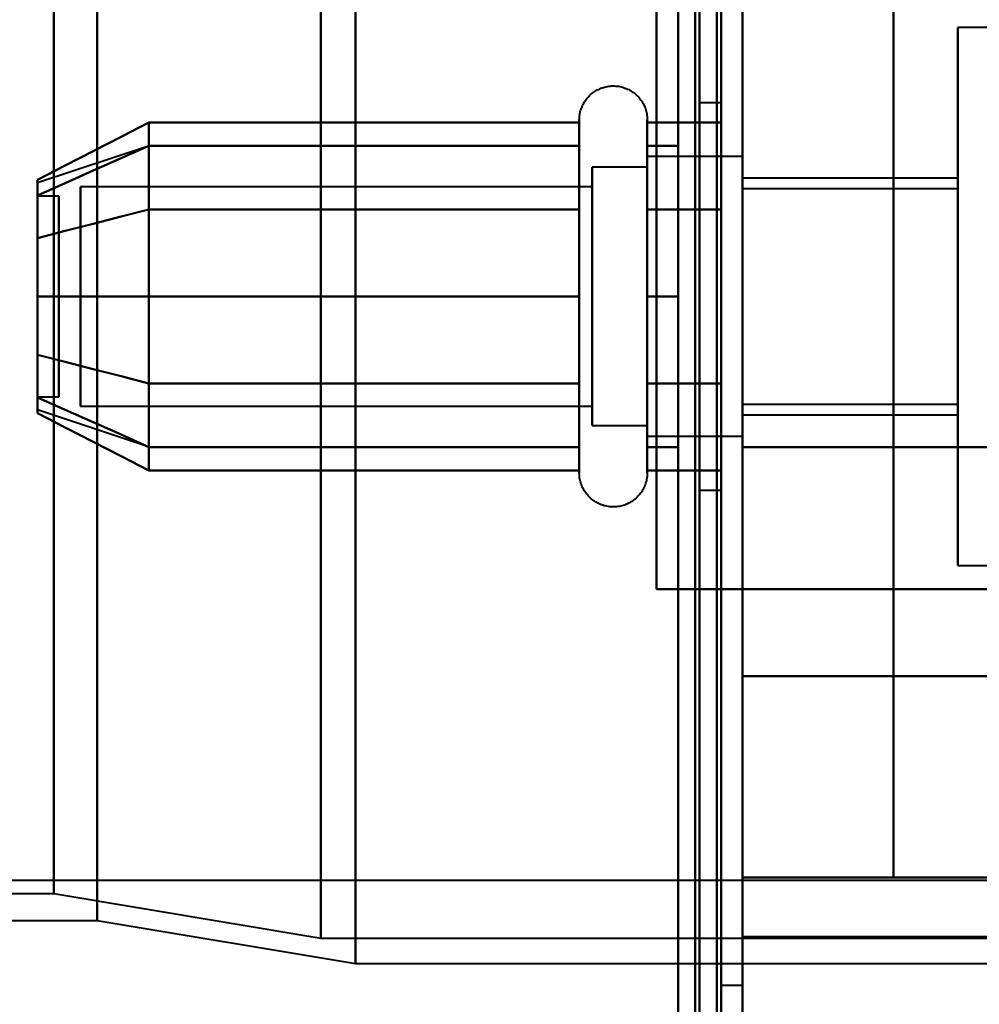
# Model space of a CAD drawing. Header units: millimetres. Extents: x -1087 to 1688, y -120 to 936.
# Tile 62 of 88: x 518 to 540, y 196 to 219. Entities that reach past the tile are written whole.
import ezdxf

# ---------------------------------------------------------------- set-up
doc = ezdxf.new("R2010")
doc.units = ezdxf.units.MM
doc.layers.add('A-GENM', color=13, linetype='Continuous', lineweight=40)
doc.layers.add('G-IMPT', color=8, linetype='Continuous', lineweight=40)

# ---------------------------------------------------------------- blocks, each defined once
blk = doc.blocks.new('NEXA 400 CALQUES_dwg-748074-Arrière')
at = {"layer": 'G-IMPT'}
for p, q in [((534.5, 129.472), (534.5, 862.272)), ((535, 128.972), (535, 827.772)), ((518.99, 298.372), (518.99, 198.998)), ((518.99, 198.998), (518.99, 298.372)), ((520, 198.372), (520, 298.372)), ((520, 298.372), (520, 198.372)), ((525.198, 298.372), (525.198, 197.964)), ((525.198, 197.964), (525.198, 298.372)), ((526, 197.372), (526, 298.372)), ((526, 298.372), (526, 197.372)), ((534.5, 298.372), (534.5, 196.872)), ((534.5, 196.872), (534.5, 298.372)), ((535, 196.872), (535, 298.372)), ((535, 298.372), (535, 196.872)), ((535, 204.05), (535, 274.05)), ((535, 274.05), (535, 204.05)), ((564.77, 219.122), (540, 219.122)), ((540, 212.872), (540, 219.122)), ((540, 219.122), (540, 212.872)), ((534.5, 217.372), (534, 217.372)), ((534, 217.372), (534, 212.872)), ((534, 212.872), (534, 217.372)), ((534.5, 217.372), (534.5, 208.372)), ((534.5, 217.372), (534.5, 208.372)), ((534.5, 212.872), (534.5, 217.372)), ((534.5, 212.872), (534.5, 217.372)), ((531.204, 214.922), (531.204, 216.972)), ((531.204, 209.322), (531.204, 216.972)), ((532.785, 216.972), (532.785, 214.922)), ((532.785, 216.972), (532.785, 209.322)), ((531.204, 210.822), (531.204, 216.423)), ((531.204, 210.822), (531.204, 216.423)), ((532.785, 216.423), (532.785, 210.822)), ((532.785, 216.423), (532.785, 210.822)), ((521.189, 216.367), (518.611, 215.508)), ((535, 216.122), (532.785, 216.122)), ((535, 216.122), (532.785, 216.122)), ((532.785, 216.122), (532.785, 210.058)), ((532.785, 211.247), (532.785, 216.122)), ((532.785, 210.058), (532.785, 216.122)), ((532.785, 216.122), (532.785, 214.497)), ((535, 216.122), (535, 212.872)), ((535, 212.872), (535, 216.122)), ((535, 211.247), (535, 216.122)), ((535, 216.122), (535, 212.872)), ((532.785, 215.872), (531.5, 215.872)), ((532.785, 215.872), (531.5, 215.872)), ((531.5, 215.872), (531.5, 211.372)), ((531.5, 210.274), (531.5, 215.872)), ((531.5, 211.372), (531.5, 215.872)), ((531.5, 215.872), (531.5, 210.274)), ((532.785, 215.872), (532.785, 211.372)), ((532.785, 211.372), (532.785, 215.872)), ((532.785, 210.274), (532.785, 215.872)), ((532.785, 215.872), (532.785, 210.274)), ((532.785, 215.687), (532.785, 211.247)), ((532.785, 209.622), (532.785, 215.687)), ((532.785, 215.687), (532.785, 211.247)), ((535, 209.622), (535, 215.687)), ((540, 215.622), (535, 215.622)), ((535, 212.872), (535, 215.622)), ((535, 215.622), (535, 212.872)), ((540, 212.872), (540, 215.622)), ((540, 215.622), (540, 212.872)), ((531.5, 215.421), (519.611, 215.421)), ((531.5, 215.421), (519.611, 215.421)), ((519.611, 215.421), (519.611, 210.665)), ((519.611, 210.665), (519.611, 215.421)), ((519.611, 211.598), (519.611, 215.421)), ((519.611, 215.421), (519.611, 211.598)), ((531.5, 209.872), (531.5, 215.47)), ((531.5, 215.47), (531.5, 211.372)), ((531.5, 215.421), (531.5, 210.665)), ((531.5, 210.665), (531.5, 215.421)), ((531.5, 211.598), (531.5, 215.421)), ((531.5, 215.421), (531.5, 211.598)), ((532.785, 209.872), (532.785, 215.47)), ((532.785, 215.47), (532.785, 209.872)), ((540, 215.372), (535, 215.372)), ((535, 212.872), (535, 215.372)), ((535, 215.372), (535, 212.872)), ((540, 212.872), (540, 215.372)), ((540, 215.372), (540, 212.872)), ((519.111, 215.202), (518.611, 215.202)), ((519.111, 215.202), (518.611, 215.202)), ((518.611, 215.202), (518.611, 212.64)), ((518.611, 212.64), (518.611, 215.202)), ((518.611, 215.202), (518.611, 210.554)), ((518.611, 210.554), (518.611, 215.202)), ((518.611, 215.191), (518.611, 210.542)), ((518.611, 210.542), (518.611, 215.191)), ((519.111, 215.202), (519.111, 212.64)), ((519.111, 212.64), (519.111, 215.202)), ((519.111, 215.202), (519.111, 210.554)), ((519.111, 210.554), (519.111, 215.202)), ((519.111, 215.191), (519.111, 210.542)), ((519.111, 210.542), (519.111, 215.191)), ((519.611, 215.079), (519.611, 210.324)), ((519.611, 210.324), (519.611, 215.079)), ((531.5, 215.079), (531.5, 210.324)), ((531.5, 210.324), (531.5, 215.079)), ((531.204, 208.772), (531.204, 214.922)), ((532.785, 214.922), (532.785, 208.772)), ((531.5, 214.372), (531.5, 210.274)), ((531.5, 209.872), (531.5, 214.372)), ((532.785, 209.622), (532.785, 214.497)), ((532.785, 214.497), (532.785, 209.622)), ((532.785, 214.372), (532.785, 209.872)), ((532.785, 209.872), (532.785, 214.372)), ((535, 212.872), (535, 214.497)), ((519.611, 210.324), (519.611, 214.146)), ((519.611, 214.146), (519.611, 210.324)), ((531.5, 210.324), (531.5, 214.146)), ((531.5, 214.146), (531.5, 210.324)), ((518.611, 213.104), (518.611, 210.542)), ((518.611, 210.542), (518.611, 213.104)), ((519.111, 213.104), (519.111, 210.542)), ((519.111, 210.542), (519.111, 213.104)), ((534, 212.872), (534, 208.372)), ((534, 208.372), (534, 212.872)), ((534.5, 208.372), (534.5, 212.872)), ((535, 212.872), (535, 209.622)), ((535, 210.372), (535, 212.872)), ((535, 212.872), (535, 210.372)), ((535, 210.058), (535, 212.872)), ((535, 209.622), (535, 212.872)), ((535, 212.872), (535, 209.622)), ((535, 210.122), (535, 212.872)), ((535, 212.872), (535, 210.122)), ((540, 210.372), (540, 212.872)), ((540, 212.872), (540, 210.372)), ((540, 210.122), (540, 212.872)), ((540, 206.622), (540, 212.872)), ((540, 212.872), (540, 210.122)), ((540, 212.872), (540, 206.622)), ((531.5, 211.372), (531.5, 209.872)), ((531.5, 211.372), (531.5, 209.872)), ((532.785, 211.247), (532.785, 209.622)), ((531.204, 208.772), (531.204, 210.822)), ((532.785, 210.822), (532.785, 208.772)), ((518.611, 210.542), (519.111, 210.542)), ((518.611, 210.542), (519.111, 210.542)), ((519.611, 210.324), (531.5, 210.324)), ((519.611, 210.324), (531.5, 210.324)), ((535, 210.372), (540, 210.372)), ((521.189, 209.377), (518.611, 210.237)), ((535, 210.122), (540, 210.122)), ((531.5, 209.872), (532.785, 209.872)), ((531.5, 209.872), (532.785, 209.872)), ((532.785, 209.622), (535, 209.622)), ((532.785, 209.622), (535, 209.622)), ((535, 206.072), (535, 209.372)), ((535, 209.372), (535, 206.072)), ((534, 208.372), (534.5, 208.372)), ((540, 206.622), (564.77, 206.622)), ((535, 206.072), (534.4, 206.072)), ((534.4, 206.072), (535, 206.072)), ((535, 199.372), (535, 204.05)), ((535, 204.05), (535, 199.372)), ((-572.615, 199.312), (574.16, 199.312)), ((535, 199.372), (545.5, 199.372)), ((499.3, 198.998), (518.99, 198.998)), ((518.99, 198.998), (525.198, 197.964)), ((501, 198.372), (520, 198.372)), ((520, 198.372), (526, 197.372)), ((525.198, 197.964), (556.773, 197.964)), ((526, 197.372), (556, 197.372)), ((534.5, 196.872), (535, 196.872))]:
    blk.add_line(p, q, dxfattribs=at)
at = {"layer": 'G-IMPT', "flags": 128}
for points in [[(534.4, 128.972), (534.4, 312.422), (534.4, 495.872), (534.4, 679.322), (534.4, 862.772)], [(534.4, 862.772), (534.4, 679.322), (534.4, 495.872), (534.4, 312.422), (534.4, 128.972)], [(534.4, 128.972), (534.4, 312.422), (534.4, 495.872), (534.4, 679.322), (534.4, 862.772)], [(534.5, 862.772), (534.5, 679.322), (534.5, 495.872), (534.5, 312.422), (534.5, 128.972)], [(535, 862.772), (535, 679.322), (535, 495.872), (535, 312.422), (535, 128.972)], [(535, 128.972), (535, 312.422), (535, 495.872), (535, 679.322), (535, 862.772)], [(533.9, 862.272), (533.9, 679.072), (533.9, 495.872), (533.9, 312.672), (533.9, 129.472)], [(533.9, 129.472), (533.9, 312.672), (533.9, 495.872), (533.9, 679.072), (533.9, 862.272)], [(533.9, 862.272), (533.9, 679.072), (533.9, 495.872), (533.9, 312.672), (533.9, 129.472)], [(534, 129.472), (534, 312.672), (534, 495.872), (534, 679.072), (534, 862.272)], [(534, 862.272), (534, 679.072), (534, 495.872), (534, 312.672), (534, 129.472)], [(534, 129.472), (534, 312.672), (534, 495.872), (534, 679.072), (534, 862.272)], [(534.5, 129.472), (534.5, 312.672), (534.5, 495.872), (534.5, 679.072), (534.5, 862.272)], [(534.5, 862.272), (534.5, 679.072), (534.5, 495.872), (534.5, 312.672), (534.5, 129.472)], [(534.5, 129.472), (534.5, 312.672), (534.5, 495.872), (534.5, 679.072), (534.5, 862.272)], [(534.5, 862.272), (534.5, 679.072), (534.5, 495.872), (534.5, 312.672), (534.5, 129.472)], [(534.5, 129.472), (534.5, 312.672), (534.5, 495.872), (534.5, 679.072), (534.5, 862.272)], [(534.5, 862.272), (534.5, 679.072), (534.5, 495.872), (534.5, 312.672), (534.5, 129.472)], [(534.4, 128.972), (534.4, 303.672), (534.4, 478.372), (534.4, 653.072), (534.4, 827.772)], [(534.4, 827.772), (534.4, 653.072), (534.4, 478.372), (534.4, 303.672), (534.4, 128.972)], [(534.4, 827.772), (534.4, 653.072), (534.4, 478.372), (534.4, 303.672), (534.4, 128.972)], [(534.5, 128.972), (534.5, 303.672), (534.5, 478.372), (534.5, 653.072), (534.5, 827.772)], [(535, 128.972), (535, 303.672), (535, 478.372), (535, 653.072), (535, 827.772)], [(535, 827.772), (535, 653.072), (535, 478.372), (535, 303.672), (535, 128.972)], [(533.5, 827.272), (533.5, 652.822), (533.5, 478.372), (533.5, 303.922), (533.5, 129.472)], [(533.5, 129.472), (533.5, 303.922), (533.5, 478.372), (533.5, 652.822), (533.5, 827.272)], [(533.5, 827.272), (533.5, 652.822), (533.5, 478.372), (533.5, 303.922), (533.5, 129.472)], [(533.5, 129.472), (533.5, 303.922), (533.5, 478.372), (533.5, 652.822), (533.5, 827.272)], [(533.5, 178.872), (533.5, 208.872), (533.5, 238.872), (533.5, 268.872), (533.5, 298.872)], [(533.5, 298.872), (533.5, 268.872), (533.5, 238.872), (533.5, 208.872), (533.5, 178.872)], [(533.5, 178.872), (533.5, 208.872), (533.5, 238.872), (533.5, 268.872), (533.5, 298.872)], [(533.5, 298.872), (533.5, 268.872), (533.5, 238.872), (533.5, 208.872), (533.5, 178.872)], [(534.5, 298.872), (534.5, 268.872), (534.5, 238.872), (534.5, 208.872), (534.5, 178.872)], [(534.5, 178.872), (534.5, 208.872), (534.5, 238.872), (534.5, 268.872), (534.5, 298.872)], [(534.5, 298.872), (534.5, 268.872), (534.5, 238.872), (534.5, 208.872), (534.5, 178.872)], [(534.5, 178.872), (534.5, 208.872), (534.5, 238.872), (534.5, 268.872), (534.5, 298.872)], [(535, 199.372), (535, 219.122), (535, 238.872), (535, 258.622), (535, 278.372)], [(535, 278.372), (535, 258.622), (535, 238.872), (535, 219.122), (535, 199.372)], [(538.509, 199.372), (538.509, 219.122), (538.509, 238.872), (538.509, 258.622), (538.509, 278.372)], [(538.509, 278.372), (538.509, 258.622), (538.509, 238.872), (538.509, 219.122), (538.509, 199.372)], [(533, 206.072), (533, 222.472), (533, 238.872), (533, 255.272), (533, 271.672)], [(533, 206.072), (533, 222.472), (533, 238.872), (533, 255.272), (533, 271.672)], [(533, 206.072), (533, 222.472), (533, 238.872), (533, 255.272), (533, 271.672)], [(533, 271.672), (533, 255.272), (533, 238.872), (533, 222.472), (533, 206.072)], [(533, 271.672), (533, 255.272), (533, 238.872), (533, 222.472), (533, 206.072)], [(533, 271.672), (533, 255.272), (533, 238.872), (533, 222.472), (533, 206.072)], [(534.5, 206.072), (534.5, 222.472), (534.5, 238.872), (534.5, 255.272), (534.5, 271.672)], [(534.5, 271.672), (534.5, 255.272), (534.5, 238.872), (534.5, 222.472), (534.5, 206.072)], [(535, 206.072), (535, 222.472), (535, 238.872), (535, 255.272), (535, 271.672)], [(535, 271.672), (535, 255.272), (535, 238.872), (535, 222.472), (535, 206.072)], [(535, 206.072), (535, 222.472), (535, 238.872), (535, 255.272), (535, 271.672)], [(535, 271.672), (535, 255.272), (535, 238.872), (535, 222.472), (535, 206.072)], [(535, 271.672), (535, 255.272), (535, 238.872), (535, 222.472), (535, 206.072)], [(535, 206.072), (535, 222.472), (535, 238.872), (535, 255.272), (535, 271.672)], [(535, 209.372), (535, 224.122), (535, 238.872), (535, 253.622), (535, 268.372)], [(535, 268.372), (535, 253.622), (535, 238.872), (535, 224.122), (535, 209.372)], [(531.204, 216.972), (531.205, 217.004), (531.207, 217.035), (531.21, 217.067), (531.214, 217.098), (531.22, 217.129), (531.227, 217.16), (531.235, 217.191), (531.244, 217.221), (531.255, 217.251), (531.267, 217.28), (531.28, 217.309), (531.294, 217.337), (531.309, 217.365), (531.325, 217.392), (531.342, 217.419), (531.361, 217.444), (531.38, 217.469), (531.4, 217.493), (531.422, 217.517), (531.444, 217.539), (531.467, 217.561), (531.491, 217.582), (531.516, 217.601), (531.541, 217.62), (531.568, 217.637), (531.595, 217.654), (531.622, 217.669), (531.65, 217.684), (531.679, 217.697), (531.708, 217.709), (531.738, 217.72), (531.768, 217.73), (531.799, 217.738), (531.829, 217.745), (531.86, 217.751), (531.892, 217.756), (531.923, 217.759), (531.955, 217.762), (531.986, 217.763), (532.018, 217.762), (532.049, 217.761), (532.081, 217.758), (532.112, 217.754), (532.143, 217.749), (532.174, 217.742), (532.205, 217.734), (532.235, 217.725), (532.265, 217.715), (532.295, 217.704), (532.324, 217.691), (532.352, 217.677), (532.38, 217.662), (532.407, 217.646), (532.434, 217.629), (532.46, 217.611), (532.485, 217.592), (532.509, 217.572), (532.533, 217.551), (532.556, 217.529), (532.578, 217.506), (532.598, 217.482), (532.618, 217.458), (532.637, 217.433), (532.655, 217.407), (532.672, 217.38), (532.688, 217.352), (532.702, 217.324), (532.716, 217.296), (532.728, 217.267), (532.739, 217.237), (532.749, 217.207), (532.758, 217.177), (532.766, 217.146), (532.772, 217.115), (532.777, 217.084), (532.781, 217.052), (532.784, 217.021), (532.785, 216.989), (532.785, 216.972)], [(531.204, 216.972), (531.205, 217.004), (531.207, 217.035), (531.21, 217.067), (531.214, 217.098), (531.22, 217.129), (531.227, 217.16), (531.235, 217.191), (531.244, 217.221), (531.255, 217.251), (531.267, 217.28), (531.28, 217.309), (531.294, 217.337), (531.309, 217.365), (531.325, 217.392), (531.342, 217.419), (531.361, 217.444), (531.38, 217.469), (531.4, 217.493), (531.422, 217.517), (531.444, 217.539), (531.467, 217.561), (531.491, 217.582), (531.516, 217.601), (531.541, 217.62), (531.568, 217.637), (531.595, 217.654), (531.622, 217.669), (531.65, 217.684), (531.679, 217.697), (531.708, 217.709), (531.738, 217.72), (531.768, 217.73), (531.799, 217.738), (531.829, 217.745), (531.86, 217.751), (531.892, 217.756), (531.923, 217.759), (531.955, 217.762), (531.986, 217.763), (532.018, 217.762), (532.049, 217.761), (532.081, 217.758), (532.112, 217.754), (532.143, 217.749), (532.174, 217.742), (532.205, 217.734), (532.235, 217.725), (532.265, 217.715), (532.295, 217.704), (532.324, 217.691), (532.352, 217.677), (532.38, 217.662), (532.407, 217.646), (532.434, 217.629), (532.46, 217.611), (532.485, 217.592), (532.509, 217.572), (532.533, 217.551), (532.556, 217.529), (532.578, 217.506), (532.598, 217.482), (532.618, 217.458), (532.637, 217.433), (532.655, 217.407), (532.672, 217.38), (532.688, 217.352), (532.702, 217.324), (532.716, 217.296), (532.728, 217.267), (532.739, 217.237), (532.749, 217.207), (532.758, 217.177), (532.766, 217.146), (532.772, 217.115), (532.777, 217.084), (532.781, 217.052), (532.784, 217.021), (532.785, 216.989), (532.785, 216.972)], [(521.204, 216.914), (520.556, 216.581), (519.908, 216.248), (519.259, 215.914), (518.611, 215.581)], [(518.611, 215.581), (519.259, 215.914), (519.908, 216.248), (520.556, 216.581), (521.204, 216.914)], [(521.204, 214.893), (521.204, 215.398), (521.204, 215.903), (521.204, 216.409), (521.204, 216.914)], [(521.204, 216.914), (521.204, 216.409), (521.204, 215.903), (521.204, 215.398), (521.204, 214.893)], [(521.204, 216.914), (521.204, 216.409), (521.204, 215.903), (521.204, 215.398), (521.204, 214.893)], [(531.204, 216.914), (528.704, 216.914), (526.204, 216.914), (523.704, 216.914), (521.204, 216.914)], [(521.204, 214.893), (521.204, 215.398), (521.204, 215.903), (521.204, 216.409), (521.204, 216.914)], [(521.204, 216.914), (523.704, 216.914), (526.204, 216.914), (528.704, 216.914), (531.204, 216.914)], [(531.204, 216.972), (531.204, 216.969), (531.204, 216.959), (531.204, 216.943), (531.204, 216.92), (531.204, 216.891), (531.204, 216.855), (531.204, 216.813), (531.204, 216.764), (531.204, 216.709), (531.204, 216.649), (531.204, 216.582), (531.204, 216.509), (531.204, 216.43), (531.204, 216.346), (531.204, 216.256), (531.204, 216.161), (531.204, 216.06), (531.204, 215.955), (531.204, 215.844), (531.204, 215.729), (531.204, 215.609), (531.204, 215.485), (531.204, 215.356), (531.204, 215.224), (531.204, 215.088), (531.204, 214.948), (531.204, 214.805), (531.204, 214.659), (531.204, 214.51), (531.204, 214.358), (531.204, 214.204), (531.204, 214.048), (531.204, 213.89), (531.204, 213.73), (531.204, 213.569), (531.204, 213.407), (531.204, 213.244), (531.204, 213.08), (531.204, 212.917), (531.204, 212.753), (531.204, 212.589), (531.204, 212.425), (531.204, 212.263), (531.204, 212.101), (531.204, 211.941), (531.204, 211.782), (531.204, 211.625), (531.204, 211.469), (531.204, 211.317), (531.204, 211.166), (531.204, 211.018), (531.204, 210.874), (531.204, 210.822)], [(531.204, 214.922), (531.204, 215.063), (531.204, 215.2), (531.204, 215.333), (531.204, 215.462), (531.204, 215.587), (531.204, 215.708), (531.204, 215.824), (531.204, 215.935), (531.204, 216.042), (531.204, 216.143), (531.204, 216.239), (531.204, 216.33), (531.204, 216.416), (531.204, 216.495), (531.204, 216.569), (531.204, 216.637), (531.204, 216.699), (531.204, 216.755), (531.204, 216.804), (531.204, 216.848), (531.204, 216.885), (531.204, 216.915), (531.204, 216.939), (531.204, 216.957), (531.204, 216.968), (531.204, 216.972)], [(531.204, 216.972), (531.204, 216.969), (531.204, 216.959), (531.204, 216.943), (531.204, 216.92), (531.204, 216.891), (531.204, 216.855), (531.204, 216.813), (531.204, 216.764), (531.204, 216.709), (531.204, 216.649), (531.204, 216.582), (531.204, 216.509), (531.204, 216.43), (531.204, 216.423)], [(531.204, 209.322), (531.204, 209.406), (531.204, 209.497), (531.204, 209.593), (531.204, 209.694), (531.204, 209.8), (531.204, 209.911), (531.204, 210.026), (531.204, 210.147), (531.204, 210.271), (531.204, 210.4), (531.204, 210.533), (531.204, 210.669), (531.204, 210.81), (531.204, 210.953), (531.204, 211.099), (531.204, 211.249), (531.204, 211.4), (531.204, 211.555), (531.204, 211.711), (531.204, 211.869), (531.204, 212.029), (531.204, 212.19), (531.204, 212.352), (531.204, 212.515), (531.204, 212.679), (531.204, 212.843), (531.204, 213.007), (531.204, 213.171), (531.204, 213.334), (531.204, 213.496), (531.204, 213.658), (531.204, 213.818), (531.204, 213.977), (531.204, 214.134), (531.204, 214.289), (531.204, 214.442), (531.204, 214.592), (531.204, 214.739), (531.204, 214.884), (531.204, 215.025), (531.204, 215.163), (531.204, 215.297), (531.204, 215.427), (531.204, 215.554), (531.204, 215.675), (531.204, 215.793), (531.204, 215.906), (531.204, 216.013), (531.204, 216.116), (531.204, 216.214), (531.204, 216.306), (531.204, 216.393), (531.204, 216.474), (531.204, 216.55), (531.204, 216.619), (531.204, 216.683), (531.204, 216.74), (531.204, 216.792), (531.204, 216.837), (531.204, 216.875), (531.204, 216.908), (531.204, 216.933), (531.204, 216.953), (531.204, 216.965), (531.204, 216.972), (531.204, 216.972)], [(531.204, 214.893), (531.204, 215.398), (531.204, 215.903), (531.204, 216.409), (531.204, 216.914)], [(531.204, 216.914), (531.204, 216.409), (531.204, 215.903), (531.204, 215.398), (531.204, 214.893)], [(532.785, 216.972), (532.785, 216.969), (532.785, 216.959), (532.785, 216.943), (532.785, 216.92), (532.785, 216.891), (532.785, 216.855), (532.785, 216.813), (532.785, 216.764), (532.785, 216.709), (532.785, 216.649), (532.785, 216.582), (532.785, 216.509), (532.785, 216.43), (532.785, 216.346), (532.785, 216.256), (532.785, 216.161), (532.785, 216.06), (532.785, 215.955), (532.785, 215.844), (532.785, 215.729), (532.785, 215.609), (532.785, 215.485), (532.785, 215.356), (532.785, 215.224), (532.785, 215.088), (532.785, 214.948), (532.785, 214.922)], [(532.785, 210.822), (532.785, 210.966), (532.785, 211.113), (532.785, 211.262), (532.785, 211.414), (532.785, 211.569), (532.785, 211.725), (532.785, 211.883), (532.785, 212.043), (532.785, 212.205), (532.785, 212.367), (532.785, 212.53), (532.785, 212.694), (532.785, 212.858), (532.785, 213.022), (532.785, 213.185), (532.785, 213.348), (532.785, 213.511), (532.785, 213.672), (532.785, 213.833), (532.785, 213.991), (532.785, 214.148), (532.785, 214.303), (532.785, 214.455), (532.785, 214.605), (532.785, 214.752), (532.785, 214.897), (532.785, 215.038), (532.785, 215.175), (532.785, 215.309), (532.785, 215.439), (532.785, 215.565), (532.785, 215.686), (532.785, 215.803), (532.785, 215.915), (532.785, 216.023), (532.785, 216.125), (532.785, 216.223), (532.785, 216.314), (532.785, 216.401), (532.785, 216.481), (532.785, 216.556), (532.785, 216.625), (532.785, 216.688), (532.785, 216.745), (532.785, 216.796), (532.785, 216.84), (532.785, 216.878), (532.785, 216.91), (532.785, 216.935), (532.785, 216.954), (532.785, 216.966), (532.785, 216.972)], [(532.785, 216.972), (532.785, 216.969), (532.785, 216.959), (532.785, 216.943), (532.785, 216.92), (532.785, 216.891), (532.785, 216.855), (532.785, 216.813), (532.785, 216.764), (532.785, 216.709), (532.785, 216.649), (532.785, 216.582), (532.785, 216.509), (532.785, 216.43), (532.785, 216.346), (532.785, 216.256), (532.785, 216.161), (532.785, 216.06), (532.785, 215.955), (532.785, 215.844), (532.785, 215.729), (532.785, 215.609), (532.785, 215.485), (532.785, 215.356), (532.785, 215.224), (532.785, 215.088), (532.785, 214.948), (532.785, 214.805), (532.785, 214.659), (532.785, 214.51), (532.785, 214.358), (532.785, 214.204), (532.785, 214.048), (532.785, 213.89), (532.785, 213.73), (532.785, 213.569), (532.785, 213.407), (532.785, 213.244), (532.785, 213.08), (532.785, 212.917), (532.785, 212.753), (532.785, 212.589), (532.785, 212.425), (532.785, 212.263), (532.785, 212.101), (532.785, 211.941), (532.785, 211.782), (532.785, 211.625), (532.785, 211.469), (532.785, 211.317), (532.785, 211.166), (532.785, 211.018), (532.785, 210.874), (532.785, 210.732), (532.785, 210.594), (532.785, 210.459), (532.785, 210.329), (532.785, 210.202), (532.785, 210.08), (532.785, 209.962), (532.785, 209.849), (532.785, 209.741), (532.785, 209.637), (532.785, 209.539), (532.785, 209.446), (532.785, 209.359), (532.785, 209.322)], [(532.785, 216.423), (532.785, 216.502), (532.785, 216.575), (532.785, 216.643), (532.785, 216.704), (532.785, 216.76), (532.785, 216.809), (532.785, 216.851), (532.785, 216.888), (532.785, 216.918), (532.785, 216.941), (532.785, 216.958), (532.785, 216.968), (532.785, 216.972)], [(532.785, 214.893), (532.785, 215.398), (532.785, 215.903), (532.785, 216.409), (532.785, 216.914)], [(532.785, 216.914), (533.214, 216.914), (533.643, 216.914), (534.071, 216.914), (534.5, 216.914)], [(534.5, 216.914), (534.071, 216.914), (533.643, 216.914), (533.214, 216.914), (532.785, 216.914)], [(532.785, 216.914), (532.785, 216.409), (532.785, 215.903), (532.785, 215.398), (532.785, 214.893)], [(534.5, 216.914), (534.5, 216.409), (534.5, 215.903), (534.5, 215.398), (534.5, 214.893)], [(534.5, 214.893), (534.5, 215.398), (534.5, 215.903), (534.5, 216.409), (534.5, 216.914)], [(534.5, 216.914), (534.5, 216.409), (534.5, 215.903), (534.5, 215.398), (534.5, 214.893)], [(534.5, 214.893), (534.5, 215.398), (534.5, 215.903), (534.5, 216.409), (534.5, 216.914)], [(531.204, 216.423), (531.204, 216.338), (531.204, 216.248), (531.204, 216.152), (531.204, 216.051), (531.204, 215.945), (531.204, 215.834), (531.204, 215.718), (531.204, 215.598), (531.204, 215.473), (531.204, 215.344), (531.204, 215.212), (531.204, 215.075), (531.204, 214.935), (531.204, 214.792), (531.204, 214.645), (531.204, 214.496), (531.204, 214.344), (531.204, 214.19), (531.204, 214.034), (531.204, 213.876), (531.204, 213.716), (531.204, 213.555), (531.204, 213.392), (531.204, 213.229), (531.204, 213.066), (531.204, 212.902), (531.204, 212.738), (531.204, 212.574), (531.204, 212.411), (531.204, 212.248), (531.204, 212.087), (531.204, 211.926), (531.204, 211.768), (531.204, 211.611), (531.204, 211.456), (531.204, 211.303), (531.204, 211.153), (531.204, 211.005), (531.204, 210.861), (531.204, 210.719), (531.204, 210.582), (531.204, 210.448), (531.204, 210.317), (531.204, 210.191), (531.204, 210.069), (531.204, 209.952), (531.204, 209.839), (531.204, 209.731), (531.204, 209.628), (531.204, 209.531), (531.204, 209.438), (531.204, 209.351), (531.204, 209.27), (531.204, 209.195), (531.204, 209.125), (531.204, 209.062), (531.204, 209.004), (531.204, 208.953), (531.204, 208.908), (531.204, 208.869), (531.204, 208.837), (531.204, 208.811), (531.204, 208.792), (531.204, 208.779), (531.204, 208.773), (531.204, 208.772)], [(532.785, 208.772), (532.785, 208.776), (532.785, 208.785), (532.785, 208.802), (532.785, 208.825), (532.785, 208.854), (532.785, 208.89), (532.785, 208.932), (532.785, 208.98), (532.785, 209.035), (532.785, 209.096), (532.785, 209.163), (532.785, 209.236), (532.785, 209.314), (532.785, 209.399), (532.785, 209.488), (532.785, 209.584), (532.785, 209.684), (532.785, 209.79), (532.785, 209.9), (532.785, 210.016), (532.785, 210.136), (532.785, 210.26), (532.785, 210.388), (532.785, 210.521), (532.785, 210.657), (532.785, 210.797), (532.785, 210.94), (532.785, 211.086), (532.785, 211.235), (532.785, 211.387), (532.785, 211.541), (532.785, 211.697), (532.785, 211.855), (532.785, 212.014), (532.785, 212.175), (532.785, 212.338), (532.785, 212.501), (532.785, 212.664), (532.785, 212.828), (532.785, 212.992), (532.785, 213.156), (532.785, 213.319), (532.785, 213.482), (532.785, 213.643), (532.785, 213.804), (532.785, 213.963), (532.785, 214.12), (532.785, 214.275), (532.785, 214.428), (532.785, 214.579), (532.785, 214.726), (532.785, 214.871), (532.785, 215.013), (532.785, 215.151), (532.785, 215.285), (532.785, 215.416), (532.785, 215.542), (532.785, 215.665), (532.785, 215.782), (532.785, 215.896), (532.785, 216.004), (532.785, 216.107), (532.785, 216.205), (532.785, 216.298), (532.785, 216.386), (532.785, 216.423)], [(521.204, 216.372), (520.556, 216.084), (519.908, 215.795), (519.259, 215.507), (518.611, 215.218)], [(518.611, 215.218), (519.259, 215.507), (519.908, 215.795), (520.556, 216.084), (521.204, 216.372)], [(521.204, 216.372), (520.556, 216.084), (519.908, 215.795), (519.259, 215.507), (518.611, 215.218)], [(518.611, 215.218), (519.259, 215.507), (519.908, 215.795), (520.556, 216.084), (521.204, 216.372)], [(521.204, 212.872), (521.204, 213.747), (521.204, 214.622), (521.204, 215.497), (521.204, 216.372)], [(521.204, 216.372), (521.204, 215.497), (521.204, 214.622), (521.204, 213.747), (521.204, 212.872)], [(521.204, 216.372), (521.204, 215.497), (521.204, 214.622), (521.204, 213.747), (521.204, 212.872)], [(531.204, 216.372), (528.704, 216.372), (526.204, 216.372), (523.704, 216.372), (521.204, 216.372)], [(521.204, 216.372), (523.704, 216.372), (526.204, 216.372), (528.704, 216.372), (531.204, 216.372)], [(531.204, 216.372), (528.704, 216.372), (526.204, 216.372), (523.704, 216.372), (521.204, 216.372)], [(521.204, 212.872), (521.204, 213.747), (521.204, 214.622), (521.204, 215.497), (521.204, 216.372)], [(521.204, 216.372), (523.704, 216.372), (526.204, 216.372), (528.704, 216.372), (531.204, 216.372)], [(531.204, 212.872), (531.204, 213.747), (531.204, 214.622), (531.204, 215.497), (531.204, 216.372)], [(531.204, 216.372), (531.204, 215.497), (531.204, 214.622), (531.204, 213.747), (531.204, 212.872)], [(533.5, 216.372), (533.321, 216.372), (533.143, 216.372), (532.964, 216.372), (532.785, 216.372)], [(532.785, 216.372), (532.785, 215.497), (532.785, 214.622), (532.785, 213.747), (532.785, 212.872)], [(533.5, 216.372), (533.321, 216.372), (533.143, 216.372), (532.964, 216.372), (532.785, 216.372)], [(532.785, 216.372), (532.964, 216.372), (533.143, 216.372), (533.321, 216.372), (533.5, 216.372)], [(532.785, 212.872), (532.785, 213.747), (532.785, 214.622), (532.785, 215.497), (532.785, 216.372)], [(532.785, 216.372), (532.964, 216.372), (533.143, 216.372), (533.321, 216.372), (533.5, 216.372)], [(533.5, 212.872), (533.5, 213.747), (533.5, 214.622), (533.5, 215.497), (533.5, 216.372)], [(533.5, 216.372), (533.5, 215.497), (533.5, 214.622), (533.5, 213.747), (533.5, 212.872)], [(533.5, 212.872), (533.5, 213.747), (533.5, 214.622), (533.5, 215.497), (533.5, 216.372)], [(533.5, 216.372), (533.5, 215.497), (533.5, 214.622), (533.5, 213.747), (533.5, 212.872)], [(521.204, 214.893), (520.556, 214.726), (519.908, 214.56), (519.259, 214.393), (518.611, 214.227)], [(518.611, 214.227), (519.259, 214.393), (519.908, 214.56), (520.556, 214.726), (521.204, 214.893)], [(521.204, 214.893), (520.556, 214.726), (519.908, 214.56), (519.259, 214.393), (518.611, 214.227)], [(518.611, 214.227), (519.259, 214.393), (519.908, 214.56), (520.556, 214.726), (521.204, 214.893)], [(521.204, 210.852), (521.204, 211.862), (521.204, 212.872), (521.204, 213.883), (521.204, 214.893)], [(521.204, 214.893), (521.204, 213.883), (521.204, 212.872), (521.204, 211.862), (521.204, 210.852)], [(521.204, 214.893), (521.204, 213.883), (521.204, 212.872), (521.204, 211.862), (521.204, 210.852)], [(531.204, 214.893), (528.704, 214.893), (526.204, 214.893), (523.704, 214.893), (521.204, 214.893)], [(521.204, 214.893), (523.704, 214.893), (526.204, 214.893), (528.704, 214.893), (531.204, 214.893)], [(531.204, 214.893), (528.704, 214.893), (526.204, 214.893), (523.704, 214.893), (521.204, 214.893)], [(521.204, 210.852), (521.204, 211.862), (521.204, 212.872), (521.204, 213.883), (521.204, 214.893)], [(521.204, 214.893), (523.704, 214.893), (526.204, 214.893), (528.704, 214.893), (531.204, 214.893)], [(531.204, 208.772), (531.204, 208.776), (531.204, 208.785), (531.204, 208.802), (531.204, 208.825), (531.204, 208.854), (531.204, 208.89), (531.204, 208.932), (531.204, 208.98), (531.204, 209.035), (531.204, 209.096), (531.204, 209.163), (531.204, 209.236), (531.204, 209.314), (531.204, 209.399), (531.204, 209.488), (531.204, 209.584), (531.204, 209.684), (531.204, 209.79), (531.204, 209.9), (531.204, 210.016), (531.204, 210.136), (531.204, 210.26), (531.204, 210.388), (531.204, 210.521), (531.204, 210.657), (531.204, 210.797), (531.204, 210.94), (531.204, 211.086), (531.204, 211.235), (531.204, 211.387), (531.204, 211.541), (531.204, 211.697), (531.204, 211.855), (531.204, 212.014), (531.204, 212.175), (531.204, 212.338), (531.204, 212.501), (531.204, 212.664), (531.204, 212.828), (531.204, 212.992), (531.204, 213.156), (531.204, 213.319), (531.204, 213.482), (531.204, 213.643), (531.204, 213.804), (531.204, 213.963), (531.204, 214.12), (531.204, 214.275), (531.204, 214.428), (531.204, 214.579), (531.204, 214.726), (531.204, 214.871), (531.204, 214.922)], [(531.204, 210.852), (531.204, 211.862), (531.204, 212.872), (531.204, 213.883), (531.204, 214.893)], [(531.204, 214.893), (531.204, 213.883), (531.204, 212.872), (531.204, 211.862), (531.204, 210.852)], [(532.785, 214.922), (532.785, 214.779), (532.785, 214.632), (532.785, 214.482), (532.785, 214.33), (532.785, 214.176), (532.785, 214.02), (532.785, 213.861), (532.785, 213.701), (532.785, 213.54), (532.785, 213.378), (532.785, 213.215), (532.785, 213.051), (532.785, 212.887), (532.785, 212.723), (532.785, 212.559), (532.785, 212.396), (532.785, 212.234), (532.785, 212.072), (532.785, 211.912), (532.785, 211.753), (532.785, 211.597), (532.785, 211.442), (532.785, 211.289), (532.785, 211.139), (532.785, 210.992), (532.785, 210.848), (532.785, 210.707), (532.785, 210.569), (532.785, 210.436), (532.785, 210.306), (532.785, 210.18), (532.785, 210.058), (532.785, 209.941), (532.785, 209.829), (532.785, 209.722), (532.785, 209.619), (532.785, 209.522), (532.785, 209.43), (532.785, 209.344), (532.785, 209.263), (532.785, 209.188), (532.785, 209.119), (532.785, 209.056), (532.785, 208.999), (532.785, 208.949), (532.785, 208.904), (532.785, 208.866), (532.785, 208.834), (532.785, 208.809), (532.785, 208.791), (532.785, 208.778), (532.785, 208.773)], [(534.5, 214.893), (534.071, 214.893), (533.643, 214.893), (533.214, 214.893), (532.785, 214.893)], [(532.785, 210.852), (532.785, 211.862), (532.785, 212.872), (532.785, 213.883), (532.785, 214.893)], [(532.785, 214.893), (533.214, 214.893), (533.643, 214.893), (534.071, 214.893), (534.5, 214.893)], [(534.5, 214.893), (534.071, 214.893), (533.643, 214.893), (533.214, 214.893), (532.785, 214.893)], [(532.785, 214.893), (532.785, 213.883), (532.785, 212.872), (532.785, 211.862), (532.785, 210.852)], [(532.785, 214.893), (533.214, 214.893), (533.643, 214.893), (534.071, 214.893), (534.5, 214.893)], [(534.5, 214.893), (534.5, 213.883), (534.5, 212.872), (534.5, 211.862), (534.5, 210.852)], [(534.5, 210.852), (534.5, 211.862), (534.5, 212.872), (534.5, 213.883), (534.5, 214.893)], [(534.5, 214.893), (534.5, 213.883), (534.5, 212.872), (534.5, 211.862), (534.5, 210.852)], [(534.5, 210.852), (534.5, 211.862), (534.5, 212.872), (534.5, 213.883), (534.5, 214.893)], [(518.611, 212.872), (519.259, 212.872), (519.908, 212.872), (520.556, 212.872), (521.204, 212.872)], [(521.204, 212.872), (520.556, 212.872), (519.908, 212.872), (519.259, 212.872), (518.611, 212.872)], [(518.611, 212.872), (519.259, 212.872), (519.908, 212.872), (520.556, 212.872), (521.204, 212.872)], [(521.204, 212.872), (520.556, 212.872), (519.908, 212.872), (519.259, 212.872), (518.611, 212.872)], [(521.204, 212.872), (521.204, 211.997), (521.204, 211.122), (521.204, 210.247), (521.204, 209.372)], [(521.204, 209.372), (521.204, 210.247), (521.204, 211.122), (521.204, 211.997), (521.204, 212.872)], [(521.204, 209.372), (521.204, 210.247), (521.204, 211.122), (521.204, 211.997), (521.204, 212.872)], [(521.204, 212.872), (523.704, 212.872), (526.204, 212.872), (528.704, 212.872), (531.204, 212.872)], [(521.204, 212.872), (521.204, 211.997), (521.204, 211.122), (521.204, 210.247), (521.204, 209.372)], [(531.204, 212.872), (528.704, 212.872), (526.204, 212.872), (523.704, 212.872), (521.204, 212.872)], [(521.204, 212.872), (523.704, 212.872), (526.204, 212.872), (528.704, 212.872), (531.204, 212.872)], [(531.204, 212.872), (528.704, 212.872), (526.204, 212.872), (523.704, 212.872), (521.204, 212.872)], [(531.204, 212.872), (531.204, 211.997), (531.204, 211.122), (531.204, 210.247), (531.204, 209.372)], [(531.204, 209.372), (531.204, 210.247), (531.204, 211.122), (531.204, 211.997), (531.204, 212.872)], [(533.5, 212.872), (533.321, 212.872), (533.143, 212.872), (532.964, 212.872), (532.785, 212.872)], [(532.785, 212.872), (532.785, 211.997), (532.785, 211.122), (532.785, 210.247), (532.785, 209.372)], [(532.785, 212.872), (532.964, 212.872), (533.143, 212.872), (533.321, 212.872), (533.5, 212.872)], [(533.5, 212.872), (533.321, 212.872), (533.143, 212.872), (532.964, 212.872), (532.785, 212.872)], [(532.785, 209.372), (532.785, 210.247), (532.785, 211.122), (532.785, 211.997), (532.785, 212.872)], [(532.785, 212.872), (532.964, 212.872), (533.143, 212.872), (533.321, 212.872), (533.5, 212.872)], [(533.5, 209.372), (533.5, 210.247), (533.5, 211.122), (533.5, 211.997), (533.5, 212.872)], [(533.5, 212.872), (533.5, 211.997), (533.5, 211.122), (533.5, 210.247), (533.5, 209.372)], [(533.5, 209.372), (533.5, 210.247), (533.5, 211.122), (533.5, 211.997), (533.5, 212.872)], [(533.5, 212.872), (533.5, 211.997), (533.5, 211.122), (533.5, 210.247), (533.5, 209.372)], [(521.204, 210.852), (520.556, 211.018), (519.908, 211.185), (519.259, 211.351), (518.611, 211.518)], [(518.611, 211.518), (519.259, 211.351), (519.908, 211.185), (520.556, 211.018), (521.204, 210.852)], [(521.204, 210.852), (520.556, 211.018), (519.908, 211.185), (519.259, 211.351), (518.611, 211.518)], [(518.611, 211.518), (519.259, 211.351), (519.908, 211.185), (520.556, 211.018), (521.204, 210.852)], [(521.204, 208.831), (521.204, 209.336), (521.204, 209.841), (521.204, 210.346), (521.204, 210.852)], [(521.204, 210.852), (521.204, 210.346), (521.204, 209.841), (521.204, 209.336), (521.204, 208.831)], [(521.204, 210.852), (521.204, 210.346), (521.204, 209.841), (521.204, 209.336), (521.204, 208.831)], [(531.204, 210.852), (528.704, 210.852), (526.204, 210.852), (523.704, 210.852), (521.204, 210.852)], [(521.204, 210.852), (523.704, 210.852), (526.204, 210.852), (528.704, 210.852), (531.204, 210.852)], [(531.204, 210.852), (528.704, 210.852), (526.204, 210.852), (523.704, 210.852), (521.204, 210.852)], [(521.204, 208.831), (521.204, 209.336), (521.204, 209.841), (521.204, 210.346), (521.204, 210.852)], [(521.204, 210.852), (523.704, 210.852), (526.204, 210.852), (528.704, 210.852), (531.204, 210.852)], [(531.204, 208.831), (531.204, 209.336), (531.204, 209.841), (531.204, 210.346), (531.204, 210.852)], [(531.204, 210.852), (531.204, 210.346), (531.204, 209.841), (531.204, 209.336), (531.204, 208.831)], [(531.204, 210.822), (531.204, 210.682), (531.204, 210.545), (531.204, 210.412), (531.204, 210.283), (531.204, 210.158), (531.204, 210.037), (531.204, 209.921), (531.204, 209.809), (531.204, 209.703), (531.204, 209.601), (531.204, 209.505), (531.204, 209.414), (531.204, 209.329), (531.204, 209.249), (531.204, 209.175), (531.204, 209.108), (531.204, 209.046), (531.204, 208.99), (531.204, 208.94), (531.204, 208.897), (531.204, 208.86), (531.204, 208.829), (531.204, 208.805), (531.204, 208.788), (531.204, 208.777), (531.204, 208.772)], [(534.5, 210.852), (534.071, 210.852), (533.643, 210.852), (533.214, 210.852), (532.785, 210.852)], [(532.785, 208.831), (532.785, 209.336), (532.785, 209.841), (532.785, 210.346), (532.785, 210.852)], [(532.785, 210.852), (533.214, 210.852), (533.643, 210.852), (534.071, 210.852), (534.5, 210.852)], [(534.5, 210.852), (534.071, 210.852), (533.643, 210.852), (533.214, 210.852), (532.785, 210.852)], [(532.785, 210.852), (532.785, 210.346), (532.785, 209.841), (532.785, 209.336), (532.785, 208.831)], [(532.785, 210.852), (533.214, 210.852), (533.643, 210.852), (534.071, 210.852), (534.5, 210.852)], [(532.785, 208.772), (532.785, 208.776), (532.785, 208.785), (532.785, 208.802), (532.785, 208.825), (532.785, 208.854), (532.785, 208.89), (532.785, 208.932), (532.785, 208.98), (532.785, 209.035), (532.785, 209.096), (532.785, 209.163), (532.785, 209.236), (532.785, 209.314), (532.785, 209.399), (532.785, 209.488), (532.785, 209.584), (532.785, 209.684), (532.785, 209.79), (532.785, 209.9), (532.785, 210.016), (532.785, 210.136), (532.785, 210.26), (532.785, 210.388), (532.785, 210.521), (532.785, 210.657), (532.785, 210.797), (532.785, 210.822)], [(534.5, 210.852), (534.5, 210.346), (534.5, 209.841), (534.5, 209.336), (534.5, 208.831)], [(534.5, 208.831), (534.5, 209.336), (534.5, 209.841), (534.5, 210.346), (534.5, 210.852)], [(534.5, 210.852), (534.5, 210.346), (534.5, 209.841), (534.5, 209.336), (534.5, 208.831)], [(534.5, 208.831), (534.5, 209.336), (534.5, 209.841), (534.5, 210.346), (534.5, 210.852)], [(521.204, 209.372), (520.556, 209.661), (519.908, 209.949), (519.259, 210.238), (518.611, 210.526)], [(518.611, 210.526), (519.259, 210.238), (519.908, 209.949), (520.556, 209.661), (521.204, 209.372)], [(521.204, 209.372), (520.556, 209.661), (519.908, 209.949), (519.259, 210.238), (518.611, 210.526)], [(518.611, 210.526), (519.259, 210.238), (519.908, 209.949), (520.556, 209.661), (521.204, 209.372)], [(518.611, 210.163), (519.259, 209.83), (519.908, 209.497), (520.556, 209.164), (521.204, 208.831)], [(521.204, 208.831), (520.556, 209.164), (519.908, 209.497), (519.259, 209.83), (518.611, 210.163)], [(531.204, 209.372), (528.704, 209.372), (526.204, 209.372), (523.704, 209.372), (521.204, 209.372)], [(521.204, 209.372), (523.704, 209.372), (526.204, 209.372), (528.704, 209.372), (531.204, 209.372)], [(531.204, 209.372), (528.704, 209.372), (526.204, 209.372), (523.704, 209.372), (521.204, 209.372)], [(521.204, 209.372), (523.704, 209.372), (526.204, 209.372), (528.704, 209.372), (531.204, 209.372)], [(533.5, 209.372), (533.321, 209.372), (533.143, 209.372), (532.964, 209.372), (532.785, 209.372)], [(532.785, 209.372), (532.964, 209.372), (533.143, 209.372), (533.321, 209.372), (533.5, 209.372)], [(532.785, 209.372), (532.964, 209.372), (533.143, 209.372), (533.321, 209.372), (533.5, 209.372)], [(533.5, 209.372), (533.321, 209.372), (533.143, 209.372), (532.964, 209.372), (532.785, 209.372)], [(554.861, 209.372), (549.896, 209.372), (544.93, 209.372), (539.965, 209.372), (535, 209.372)], [(535, 209.372), (539.965, 209.372), (544.93, 209.372), (549.896, 209.372), (554.861, 209.372)], [(531.204, 208.772), (531.204, 208.776), (531.204, 208.785), (531.204, 208.802), (531.204, 208.825), (531.204, 208.854), (531.204, 208.89), (531.204, 208.932), (531.204, 208.98), (531.204, 209.035), (531.204, 209.096), (531.204, 209.163), (531.204, 209.236), (531.204, 209.314), (531.204, 209.322)], [(532.785, 209.322), (532.785, 209.242), (532.785, 209.169), (532.785, 209.102), (532.785, 209.04), (532.785, 208.985), (532.785, 208.936), (532.785, 208.893), (532.785, 208.857), (532.785, 208.827), (532.785, 208.804), (532.785, 208.787), (532.785, 208.776), (532.785, 208.772)], [(521.204, 208.831), (523.704, 208.831), (526.204, 208.831), (528.704, 208.831), (531.204, 208.831)], [(531.204, 208.831), (528.704, 208.831), (526.204, 208.831), (523.704, 208.831), (521.204, 208.831)], [(532.785, 208.772), (532.785, 208.741), (532.783, 208.709), (532.779, 208.678), (532.775, 208.646), (532.769, 208.615), (532.762, 208.584), (532.754, 208.554), (532.745, 208.524), (532.734, 208.494), (532.723, 208.464), (532.71, 208.436), (532.696, 208.407), (532.681, 208.38), (532.664, 208.352), (532.647, 208.326), (532.629, 208.3), (532.609, 208.275), (532.589, 208.251), (532.568, 208.228), (532.545, 208.205), (532.522, 208.184), (532.498, 208.163), (532.474, 208.143), (532.448, 208.125), (532.422, 208.107), (532.395, 208.091), (532.367, 208.075), (532.339, 208.061), (532.31, 208.048), (532.281, 208.036), (532.251, 208.025), (532.221, 208.015), (532.191, 208.007), (532.16, 207.999), (532.129, 207.993), (532.098, 207.989), (532.066, 207.985), (532.035, 207.983), (532.003, 207.982), (531.972, 207.982), (531.94, 207.984), (531.909, 207.987), (531.877, 207.991), (531.846, 207.996), (531.815, 208.003), (531.784, 208.01), (531.754, 208.019), (531.724, 208.03), (531.695, 208.041), (531.666, 208.054), (531.637, 208.067), (531.609, 208.082), (531.582, 208.098), (531.555, 208.115), (531.53, 208.133), (531.504, 208.152), (531.48, 208.172), (531.456, 208.194), (531.434, 208.216), (531.412, 208.238), (531.391, 208.262), (531.371, 208.287), (531.352, 208.312), (531.334, 208.338), (531.317, 208.365), (531.302, 208.392), (531.287, 208.42), (531.273, 208.449), (531.261, 208.478), (531.25, 208.508), (531.24, 208.538), (531.231, 208.568), (531.224, 208.599), (531.217, 208.63), (531.212, 208.661), (531.208, 208.692), (531.206, 208.724), (531.204, 208.755), (531.204, 208.772)], [(532.785, 208.772), (532.785, 208.741), (532.783, 208.709), (532.779, 208.678), (532.775, 208.646), (532.769, 208.615), (532.762, 208.584), (532.754, 208.554), (532.745, 208.524), (532.734, 208.494), (532.723, 208.464), (532.71, 208.436), (532.696, 208.407), (532.681, 208.38), (532.664, 208.352), (532.647, 208.326), (532.629, 208.3), (532.609, 208.275), (532.589, 208.251), (532.568, 208.228), (532.545, 208.205), (532.522, 208.184), (532.498, 208.163), (532.474, 208.143), (532.448, 208.125), (532.422, 208.107), (532.395, 208.091), (532.367, 208.075), (532.339, 208.061), (532.31, 208.048), (532.281, 208.036), (532.251, 208.025), (532.221, 208.015), (532.191, 208.007), (532.16, 207.999), (532.129, 207.993), (532.098, 207.989), (532.066, 207.985), (532.035, 207.983), (532.003, 207.982), (531.972, 207.982), (531.94, 207.984), (531.909, 207.987), (531.877, 207.991), (531.846, 207.996), (531.815, 208.003), (531.784, 208.01), (531.754, 208.019), (531.724, 208.03), (531.695, 208.041), (531.666, 208.054), (531.637, 208.067), (531.609, 208.082), (531.582, 208.098), (531.555, 208.115), (531.53, 208.133), (531.504, 208.152), (531.48, 208.172), (531.456, 208.194), (531.434, 208.216), (531.412, 208.238), (531.391, 208.262), (531.371, 208.287), (531.352, 208.312), (531.334, 208.338), (531.317, 208.365), (531.302, 208.392), (531.287, 208.42), (531.273, 208.449), (531.261, 208.478), (531.25, 208.508), (531.24, 208.538), (531.231, 208.568), (531.224, 208.599), (531.217, 208.63), (531.212, 208.661), (531.208, 208.692), (531.206, 208.724), (531.204, 208.755), (531.204, 208.772)], [(534.5, 208.831), (534.071, 208.831), (533.643, 208.831), (533.214, 208.831), (532.785, 208.831)], [(532.785, 208.831), (533.214, 208.831), (533.643, 208.831), (534.071, 208.831), (534.5, 208.831)], [(533.5, 206.072), (533.375, 206.072), (533.25, 206.072), (533.125, 206.072), (533, 206.072)], [(535, 206.072), (534.5, 206.072), (534, 206.072), (533.5, 206.072), (533, 206.072)], [(533, 206.072), (533.125, 206.072), (533.25, 206.072), (533.375, 206.072), (533.5, 206.072)], [(534.5, 206.072), (534.125, 206.072), (533.75, 206.072), (533.375, 206.072), (533, 206.072)], [(533, 206.072), (533.375, 206.072), (533.75, 206.072), (534.125, 206.072), (534.5, 206.072)], [(533, 206.072), (533.35, 206.072), (533.7, 206.072), (534.05, 206.072), (534.4, 206.072)], [(534.4, 206.072), (534.05, 206.072), (533.7, 206.072), (533.35, 206.072), (533, 206.072)], [(533, 206.072), (533.5, 206.072), (534, 206.072), (534.5, 206.072), (535, 206.072)], [(533.5, 206.072), (533.5, 186.922), (533.5, 167.772), (533.5, 148.622), (533.5, 129.472)], [(533.5, 129.472), (533.5, 148.622), (533.5, 167.772), (533.5, 186.922), (533.5, 206.072)], [(533.5, 129.472), (533.5, 148.622), (533.5, 167.772), (533.5, 186.922), (533.5, 206.072)], [(533.5, 206.072), (533.738, 206.072), (533.975, 206.072), (534.213, 206.072), (534.45, 206.072)], [(534.4, 206.072), (534.175, 206.072), (533.95, 206.072), (533.725, 206.072), (533.5, 206.072)], [(533.5, 206.072), (533.5, 186.922), (533.5, 167.772), (533.5, 148.622), (533.5, 129.472)], [(534.4, 128.972), (534.4, 148.247), (534.4, 167.522), (534.4, 186.797), (534.4, 206.072)], [(534.4, 206.072), (534.4, 186.797), (534.4, 167.522), (534.4, 148.247), (534.4, 128.972)], [(534.4, 128.972), (534.4, 148.247), (534.4, 167.522), (534.4, 186.797), (534.4, 206.072)], [(534.45, 206.072), (534.463, 206.072), (534.475, 206.072), (534.487, 206.072), (534.5, 206.072)], [(534.5, 206.072), (534.5, 186.797), (534.5, 167.522), (534.5, 148.247), (534.5, 128.972)], [(535, 128.972), (535, 148.247), (535, 167.522), (535, 186.797), (535, 206.072)], [(557.17, 206.072), (551.628, 206.072), (546.085, 206.072), (540.543, 206.072), (535, 206.072)], [(535, 206.072), (535, 186.797), (535, 167.522), (535, 148.247), (535, 128.972)], [(535, 206.072), (542.288, 206.072), (549.576, 206.072), (556.864, 206.072), (564.152, 206.072)], [(535, 206.072), (540.543, 206.072), (546.085, 206.072), (551.628, 206.072), (557.17, 206.072)], [(564.152, 206.072), (556.864, 206.072), (549.576, 206.072), (542.288, 206.072), (535, 206.072)], [(535, 206.072), (535, 186.797), (535, 167.522), (535, 148.247), (535, 128.972)], [(535, 128.972), (535, 148.247), (535, 167.522), (535, 186.797), (535, 206.072)], [(535, 204.05), (537.625, 204.05), (540.25, 204.05), (542.875, 204.05), (545.5, 204.05)], [(545.5, 204.05), (542.875, 204.05), (540.25, 204.05), (537.625, 204.05), (535, 204.05)], [(535, 199.372), (537.625, 199.372), (540.25, 199.372), (542.875, 199.372), (545.5, 199.372)], [(545.5, 199.372), (542.875, 199.372), (540.25, 199.372), (537.625, 199.372), (535, 199.372)], [(535, 199.372), (535.877, 199.372), (536.754, 199.372), (537.631, 199.372), (538.509, 199.372)], [(538.509, 199.372), (537.631, 199.372), (536.754, 199.372), (535.877, 199.372), (535, 199.372)], [(541, 199.372), (540.377, 199.372), (539.754, 199.372), (539.131, 199.372), (538.509, 199.372)], [(538.509, 199.372), (539.131, 199.372), (539.754, 199.372), (540.377, 199.372), (541, 199.372)]]:
    blk.add_lwpolyline(points, dxfattribs=at)
at = {"layer": 'G-IMPT'}
for points in [[(518.611, 215.581), (518.611, 215.532), (518.611, 215.239), (518.611, 214.611), (518.611, 214.227)], [(518.611, 214.227), (518.611, 214.611), (518.611, 215.238), (518.611, 215.532), (518.611, 215.581)], [(518.611, 215.581), (518.611, 215.535), (518.611, 215.239), (518.611, 214.605), (518.611, 214.227)], [(518.611, 214.227), (518.611, 214.606), (518.611, 215.24), (518.611, 215.535), (518.611, 215.581)], [(518.611, 215.218), (518.611, 215.411), (518.611, 215.604), (518.611, 215.411), (518.611, 215.218)], [(518.611, 215.218), (518.611, 215.41), (518.611, 215.508), (518.611, 215.508)], [(518.611, 215.508), (518.611, 215.508), (518.611, 215.41), (518.611, 215.218)], [(518.611, 212.872), (518.611, 213.344), (518.611, 214.238), (518.611, 214.939), (518.611, 215.218)], [(518.611, 215.218), (518.611, 214.939), (518.611, 214.239), (518.611, 213.345), (518.611, 212.872)], [(518.611, 215.218), (518.611, 214.946), (518.611, 214.239), (518.611, 213.336), (518.611, 212.872)], [(518.611, 212.872), (518.611, 213.336), (518.611, 214.239), (518.611, 214.946), (518.611, 215.218)], [(518.611, 214.227), (518.611, 213.793), (518.611, 212.873), (518.611, 211.952), (518.611, 211.518)], [(518.611, 211.518), (518.611, 211.951), (518.611, 212.872), (518.611, 213.793), (518.611, 214.227)], [(518.611, 214.227), (518.611, 213.802), (518.611, 212.872), (518.611, 211.943), (518.611, 211.518)], [(518.611, 211.518), (518.611, 211.943), (518.611, 212.873), (518.611, 213.802), (518.611, 214.227)], [(518.611, 212.872), (518.611, 212.4), (518.611, 211.506), (518.611, 210.806), (518.611, 210.526)], [(518.611, 210.526), (518.611, 210.805), (518.611, 211.506), (518.611, 212.4), (518.611, 212.872)], [(518.611, 210.526), (518.611, 210.799), (518.611, 211.506), (518.611, 212.408), (518.611, 212.872)], [(518.611, 212.872), (518.611, 212.408), (518.611, 211.505), (518.611, 210.798), (518.611, 210.526)], [(518.611, 211.518), (518.611, 211.134), (518.611, 210.506), (518.611, 210.213), (518.611, 210.163)], [(518.611, 210.163), (518.611, 210.213), (518.611, 210.506), (518.611, 211.134), (518.611, 211.518)], [(518.611, 211.518), (518.611, 211.139), (518.611, 210.505), (518.611, 210.21), (518.611, 210.163)], [(518.611, 210.163), (518.611, 210.21), (518.611, 210.505), (518.611, 211.139), (518.611, 211.518)], [(518.611, 210.526), (518.611, 210.333), (518.611, 210.14), (518.611, 210.333), (518.611, 210.526)], [(518.611, 210.526), (518.611, 210.334), (518.611, 210.237), (518.611, 210.237)], [(518.611, 210.237), (518.611, 210.237), (518.611, 210.334), (518.611, 210.526)]]:
    blk.add_open_spline(points, degree=3, dxfattribs=at)
blk = doc.blocks.new('Maintenance r21 - Maintenance r21-748144-Arrière')
at = {"layer": 'A-GENM'}
for p, q in [((535, 862.872), (535, 0)), ((535, 0), (535, 862.872))]:
    blk.add_line(p, q, dxfattribs=at)
blk = doc.blocks.new('Souche connecteur circulaire R23 - Souche connecteur circulaire R23-748177-Arrière')
at = {"layer": 'A-GENM'}
for p, q in [((535, 298), (535, 198)), ((535, 198), (575, 198))]:
    blk.add_line(p, q, dxfattribs=at)

msp = doc.modelspace()

# ---------------------------------------------------------------- block references
at = {"layer": 'A-GENM'}
for name in ['Maintenance r21 - Maintenance r21-748144-Arrière', 'Souche connecteur circulaire R23 - Souche connecteur circulaire R23-748177-Arrière']:
    msp.add_blockref(name, (0, 0), dxfattribs=at)
at = {"layer": 'G-IMPT'}
msp.add_blockref('NEXA 400 CALQUES_dwg-748074-Arrière', (0, 0), dxfattribs=at)

doc.saveas('drawing.dxf')
